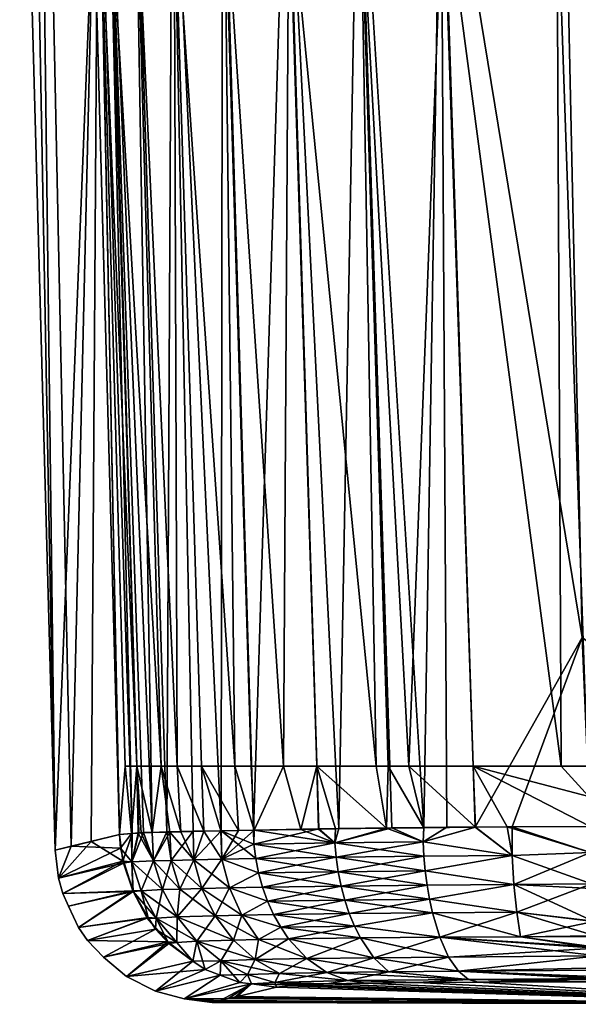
# Model space of a CAD drawing. Extents: x -0.185 to 0.185, y -0.147 to 0.03.
# Tile 18 of 256: x -0.05 to -0.045, y -0.147 to -0.138. Entities that reach past the tile are written whole.
import ezdxf

# ---------------------------------------------------------------- set-up
doc = ezdxf.new("R2010")
doc.units = 0
doc.layers.add('mesh', color=7, linetype='CONTINUOUS')

msp = doc.modelspace()

# ---------------------------------------------------------------- meshes
at = {"layer": 'mesh'}
mesh = msp.add_polyface(dxfattribs=at)
corners = [(-0.0391912, -0.1356703, 0.0224524), (-0.0399078, -0.1356568, 0.022518), (-0.0397018, -0.1275797, 0.0225737), (-0.0462569, -0.1356737, 0.0223505), (-0.0463756, -0.1259675, 0.0223456), (-0.0458774, -0.1256641, 0.0224885), (-0.045096, -0.135653, 0.0225178), (-0.0453134, -0.1256657, 0.0225736), (-0.0415496, -0.1256719, 0.0227298), (-0.0396909, -0.1256727, 0.0225736), (-0.0424997, -0.1256703, 0.0226903), (-0.0425022, -0.1456434, 0.0225722), (-0.039696, -0.126839, -0.022074), (-0.0397061, -0.1281963, -0.0220732), (-0.0394792, -0.1281963, -0.0220432), (-0.0390856, -0.1281963, -0.0219406), (-0.0390613, -0.1257004, -0.0219722), (-0.0453083, -0.1268402, -0.022074), (-0.0452982, -0.1281963, -0.0220732), (-0.0446691, -0.125487, -0.0221455), (-0.0463824, -0.1259568, -0.0218649), (-0.045317, -0.125487, -0.0220733), (-0.0457824, -0.1256156, -0.0220051), (-0.0382523, -0.1366526, -0.0216734), (-0.0380535, -0.1281963, -0.0216717), (-0.0382684, -0.1281963, -0.0217277), (-0.0390548, -0.1366382, -0.0219146), (-0.0389289, -0.1281963, -0.0218998), (-0.0383722, -0.1356841, 0.0222319), (-0.0391003, -0.1256725, 0.0224836), (-0.0382557, -0.1261904, 0.0222555), (-0.0469184, -0.1262979, 0.0221898), (-0.0470405, -0.1356864, 0.0220631), (-0.0471473, -0.1264614, 0.0220606), (-0.0470106, -0.1261477, 0.0221621), (-0.0383807, -0.1261131, -0.0217714), (-0.0382542, -0.1261956, -0.0217302), (-0.0389171, -0.1257636, -0.021946), (-0.0425022, -0.1281963, -0.0222476), (-0.0425045, -0.125487, -0.0221141), (-0.0463637, -0.1281963, -0.0218452), (-0.0465185, -0.1260342, -0.0218331), (-0.0466661, -0.1281963, -0.0217805), (-0.0471653, -0.126481, -0.021524), (-0.0471455, -0.1281963, -0.021575), (-0.0398482, -0.1366231, -0.0220403), (-0.0470183, -0.1366571, -0.0215585), (-0.0462343, -0.1366434, -0.0218452), (-0.0451561, -0.1366231, -0.0220403), (-0.0472741, -0.1262824, -0.0215439)]
mesh.append_faces([[corners[k] for k in face] for face in [(0, 1, 2, 2), (3, 4, 5, 5), (6, 5, 7, 7), (6, 3, 5, 5), (8, 9, 2, 2), (1, 8, 2, 2), (10, 6, 7, 7), (8, 11, 10, 10), (1, 11, 8, 8), (12, 13, 14, 14), (15, 12, 14, 14), (15, 16, 12, 12), (17, 18, 19, 19), (17, 20, 18, 18), (21, 22, 17, 17), (23, 24, 25, 25), (26, 15, 14, 14), (26, 27, 15, 15), (25, 27, 26, 26), (28, 0, 29, 29), (29, 30, 28, 28), (0, 2, 29, 29), (3, 31, 4, 4), (32, 31, 3, 3), (32, 33, 31, 31), (34, 31, 33, 33), (35, 25, 36, 36), (35, 27, 25, 25), (15, 27, 35, 35), (15, 37, 16, 16), (35, 37, 15, 15), (38, 13, 12, 12), (39, 38, 12, 12), (19, 18, 38, 38), (20, 40, 18, 18), (41, 40, 20, 20), (41, 42, 40, 40), (43, 42, 41, 41), (43, 44, 42, 42), (45, 14, 13, 13), (45, 26, 14, 14), (46, 42, 44, 44), (47, 40, 42, 42), (47, 18, 40, 40), (47, 48, 18, 18), (45, 13, 38, 38), (38, 18, 48, 48), (49, 43, 41, 41)]])
mesh = msp.add_polyface(dxfattribs=at)
corners = [(-0.0376503, -0.1356953, 0.021901), (-0.0379677, -0.1456608, 0.0217943), (-0.0381813, -0.1456578, 0.0219077), (-0.0377614, -0.1456636, 0.0216847), (-0.0383722, -0.1356841, 0.0222319), (-0.0385397, -0.1456529, 0.0220981), (-0.0449175, -0.1438518, 0.022472), (-0.0448418, -0.1456434, 0.0224492), (-0.0455802, -0.1456471, 0.0223086), (-0.0470405, -0.1356864, 0.0220631), (-0.0467203, -0.1456566, 0.0219543), (-0.0472254, -0.1456629, 0.0217252), (-0.0464198, -0.1456529, 0.0220907), (-0.0462569, -0.1356737, 0.0223505), (-0.0461993, -0.1456501, 0.0221907), (-0.0459329, -0.1456488, 0.0222414), (-0.045096, -0.135653, 0.0225178), (-0.0425022, -0.1456434, 0.0225722), (-0.0424997, -0.1256703, 0.0226903), (-0.0399078, -0.1356568, 0.022518), (-0.0401625, -0.1456434, 0.0224492), (-0.0401499, -0.1453568, -0.0219532), (-0.0395016, -0.1450702, -0.0218332), (-0.0401375, -0.1450702, -0.0219569), (-0.0425022, -0.1450702, -0.0220824), (-0.0448668, -0.1450701, -0.0219569), (-0.0448544, -0.1453568, -0.0219532), (-0.045117, -0.1450702, -0.0219283), (-0.037551, -0.1366642, -0.0213256), (-0.0377318, -0.1281963, -0.0215224), (-0.0382523, -0.1366526, -0.0216734), (-0.0382684, -0.1281963, -0.0217277), (-0.0390548, -0.1366382, -0.0219146), (-0.0393395, -0.1450702, -0.0218017), (-0.0385216, -0.1450702, -0.021595), (-0.0381316, -0.1450702, -0.0214374), (-0.0379394, -0.1450702, -0.0213148), (-0.0462343, -0.1366434, -0.0218452), (-0.0466661, -0.1281963, -0.0217805), (-0.0470183, -0.1366571, -0.0215585), (-0.0465605, -0.1450702, -0.0215762), (-0.039455, -0.1456476, 0.0222962), (-0.0391912, -0.1356703, 0.0224524), (-0.0459497, -0.1450702, -0.0217252), (-0.0398482, -0.1366231, -0.0220403), (-0.038664, -0.1450702, -0.0216526), (-0.0467564, -0.1450702, -0.0214891), (-0.0468717, -0.1450702, -0.0214379), (-0.0451561, -0.1366231, -0.0220403), (-0.0425022, -0.1281963, -0.0222476)]
mesh.append_faces([[corners[k] for k in face] for face in [(0, 1, 2, 2), (0, 3, 1, 1), (4, 2, 5, 5), (4, 0, 2, 2), (6, 7, 8, 8), (9, 10, 11, 11), (9, 12, 10, 10), (13, 12, 9, 9), (13, 14, 12, 12), (15, 14, 13, 13), (6, 13, 16, 16), (6, 15, 13, 13), (8, 15, 6, 6), (17, 7, 6, 6), (16, 17, 6, 6), (18, 17, 16, 16), (19, 20, 17, 17), (21, 22, 23, 23), (24, 25, 26, 26), (21, 23, 24, 24), (25, 27, 26, 26), (28, 29, 30, 30), (30, 31, 32, 32), (22, 33, 32, 32), (30, 34, 35, 35), (36, 30, 35, 35), (36, 28, 30, 30), (37, 38, 39, 39), (39, 40, 37, 37), (41, 4, 5, 5), (41, 42, 4, 4), (41, 19, 42, 42), (41, 20, 19, 19), (26, 27, 43, 43), (44, 22, 32, 32), (23, 22, 44, 44), (30, 45, 34, 34), (32, 45, 30, 30), (33, 45, 32, 32), (46, 39, 47, 47), (37, 40, 43, 43), (39, 46, 40, 40), (27, 37, 43, 43), (27, 48, 37, 37), (25, 48, 27, 27), (24, 23, 44, 44), (49, 24, 44, 44), (49, 25, 24, 24), (48, 25, 49, 49)]])
mesh = msp.add_polyface(dxfattribs=at)
corners = [(-0.0472254, -0.1456629, 0.0217252), (-0.0474127, -0.145666, 0.021579), (-0.0477204, -0.1356964, 0.0216691), (-0.048338, -0.1456826, 0.0206771), (-0.0486034, -0.1456879, 0.0203371), (-0.0488046, -0.135709, 0.0205363), (-0.0491842, -0.1457095, 0.0185762), (-0.0495067, -0.1357043, 0.0179052), (-0.0494164, -0.1357106, 0.0190778), (-0.0495786, -0.1278011, 0.0187858), (-0.0491613, -0.1357112, 0.0198574), (-0.0489952, -0.1456985, 0.0194392), (-0.0493785, -0.1277863, 0.0194615), (-0.0483268, -0.1357042, 0.0211471), (-0.0485615, -0.1274594, 0.0210234), (-0.048273, -0.1272587, 0.0212936), (-0.0470405, -0.1356864, 0.0220631), (-0.0474057, -0.126646, 0.0219146), (-0.0495496, -0.1367708, -0.0174276), (-0.0495066, -0.1356193, -0.0180736), (-0.0495647, -0.1356161, -0.0174325), (-0.049496, -0.1363943, -0.0180736), (-0.0494879, -0.1366811, -0.0180736), (-0.0493028, -0.1457191, -0.0173286), (-0.049251, -0.1450702, -0.0180736), (-0.0502493, -0.1279614, 0.0049131), (-0.0499147, -0.1458659, 0.0002499), (-0.0502033, -0.1352357, 0.0002499), (-0.0493028, -0.1457191, 0.0178285), (-0.0495734, -0.145784, 0.0133827), (-0.0472942, -0.1281963, -0.0215112), (-0.0476984, -0.136668, -0.0211652), (-0.0470183, -0.1366571, -0.0215585), (-0.048129, -0.1281963, -0.0209506), (-0.0483066, -0.1366764, -0.0206426), (-0.0487845, -0.1366815, -0.0200321), (-0.0490186, -0.1281963, -0.0198648), (-0.0491414, -0.1366837, -0.0193537), (-0.049244, -0.1281963, -0.0193745), (-0.0493968, -0.136683, -0.0185743), (-0.0496082, -0.1281963, -0.0180736), (-0.0487582, -0.1450702, -0.019606), (-0.0482102, -0.1450702, -0.0204196), (-0.0477492, -0.1450702, -0.0208725), (-0.0480554, -0.1450702, -0.0205717), (-0.0468717, -0.1450702, -0.0214379), (-0.0501366, -0.1279338, -0.0086139), (-0.0497619, -0.1458292, -0.0085442), (-0.0480333, -0.1456765, 0.0210676), (-0.0488548, -0.1456947, 0.019761), (-0.0492416, -0.1277762, 0.019924), (-0.0491389, -0.1450702, -0.0184869), (-0.0489068, -0.1450702, -0.0192828), (-0.0485252, -0.1450702, -0.0199519), (-0.0474322, -0.1450702, -0.0210767)]
mesh.append_faces([[corners[k] for k in face] for face in [(0, 1, 2, 2), (3, 4, 5, 5), (6, 7, 8, 8), (9, 8, 7, 7), (8, 10, 11, 11), (8, 12, 10, 10), (5, 13, 3, 3), (5, 14, 13, 13), (13, 15, 2, 2), (2, 16, 0, 0), (2, 17, 16, 16), (18, 19, 20, 20), (18, 21, 19, 19), (18, 22, 21, 21), (23, 22, 18, 18), (23, 24, 22, 22), (25, 26, 27, 27), (7, 26, 25, 25), (28, 29, 7, 7), (30, 31, 32, 32), (31, 33, 34, 34), (35, 36, 37, 37), (37, 38, 39, 39), (21, 39, 19, 19), (21, 22, 39, 39), (39, 40, 19, 19), (37, 41, 35, 35), (35, 42, 34, 34), (34, 43, 31, 31), (34, 44, 43, 43), (42, 44, 34, 34), (45, 32, 31, 31), (46, 26, 47, 47), (46, 27, 26, 26), (18, 46, 47, 47), (20, 46, 18, 18), (2, 48, 13, 13), (2, 1, 48, 48), (5, 49, 10, 10), (10, 50, 5, 5), (22, 24, 51, 51), (51, 39, 22, 22), (52, 39, 51, 51), (52, 37, 39, 39), (35, 41, 53, 53), (37, 52, 41, 41), (53, 42, 35, 35), (31, 43, 54, 54), (45, 31, 54, 54)]])
mesh = msp.add_polyface(dxfattribs=at)
corners = [(-0.0494164, -0.1357106, 0.0190778), (-0.0490772, -0.1457008, 0.0192513), (-0.0491197, -0.1457042, 0.018983), (-0.0489952, -0.1456985, 0.0194392), (-0.0491842, -0.1457095, 0.0185762), (-0.0493028, -0.1457191, 0.0178285), (-0.0495067, -0.1357043, 0.0179052), (-0.0491887, -0.1457104, -0.0180773), (-0.049251, -0.1450702, -0.0180736), (-0.0493028, -0.1457191, -0.0173286), (-0.0487582, -0.1450702, -0.019606), (-0.0487229, -0.1456923, -0.0196266), (-0.048505, -0.1456877, -0.0199456), (-0.0485992, -0.1459583, 0.0202787), (-0.0486034, -0.1456879, 0.0203371), (-0.048338, -0.1456826, 0.0206771), (-0.0489806, -0.145969, 0.0194405), (-0.0491862, -0.1459787, 0.0185813), (-0.0472254, -0.1456629, 0.0217252), (-0.0467203, -0.1456566, 0.0219543), (-0.0472636, -0.1457989, 0.0216904), (-0.0474127, -0.145666, 0.021579), (-0.0480293, -0.145811, 0.0210713), (-0.0495734, -0.145784, 0.0133827), (-0.0499147, -0.1458659, 0.0002499), (-0.0491266, -0.1457056, -0.0184842), (-0.0489806, -0.145969, -0.0189406), (-0.0490978, -0.1457034, -0.0186731), (-0.0491862, -0.1459787, -0.0180814), (-0.0492924, -0.1458484, -0.0173301), (-0.0472636, -0.1457989, -0.0211906), (-0.0474168, -0.1456683, -0.0210809), (-0.0475847, -0.1456706, -0.02098), (-0.0472569, -0.1456661, -0.021177), (-0.0495496, -0.1367708, -0.0174276), (-0.0497619, -0.1458292, -0.0085442), (-0.0483268, -0.1357042, 0.0211471), (-0.0480333, -0.1456765, 0.0210676), (-0.0491613, -0.1357112, 0.0198574), (-0.0488548, -0.1456947, 0.019761), (-0.0488046, -0.135709, 0.0205363), (-0.0491389, -0.1450702, -0.0184869), (-0.0474322, -0.1450702, -0.0210767), (-0.0477492, -0.1450702, -0.0208725), (-0.0480273, -0.1456782, -0.0205663), (-0.0480554, -0.1450702, -0.0205717), (-0.0482102, -0.1450702, -0.0204196), (-0.0481763, -0.1456807, -0.020427), (-0.0485252, -0.1450702, -0.0199519), (-0.0483429, -0.1456842, -0.0201831), (-0.0489068, -0.1450702, -0.0192828), (-0.0488255, -0.1456953, -0.0193659), (-0.0489932, -0.1457003, -0.0189394), (-0.0467715, -0.1456593, -0.0214686), (-0.0468717, -0.1450702, -0.0214379), (-0.0480293, -0.145811, -0.0205714)]
mesh.append_faces([[corners[k] for k in face] for face in [(0, 1, 2, 2), (0, 3, 1, 1), (4, 0, 2, 2), (5, 6, 4, 4), (7, 8, 9, 9), (10, 11, 12, 12), (13, 14, 15, 15), (16, 1, 3, 3), (2, 17, 4, 4), (18, 19, 20, 20), (21, 20, 22, 22), (21, 18, 20, 20), (6, 23, 24, 24), (25, 26, 27, 27), (7, 28, 25, 25), (9, 29, 7, 7), (30, 31, 32, 32), (33, 31, 30, 30), (34, 35, 9, 9), (36, 37, 15, 15), (38, 39, 3, 3), (40, 14, 39, 39), (7, 41, 8, 8), (32, 31, 42, 42), (43, 32, 42, 42), (43, 44, 32, 32), (45, 44, 43, 43), (46, 44, 45, 45), (46, 47, 44, 44), (48, 47, 46, 46), (48, 49, 47, 47), (48, 12, 49, 49), (10, 12, 48, 48), (50, 11, 10, 10), (50, 51, 11, 11), (50, 52, 51, 51), (41, 52, 50, 50), (41, 27, 52, 52), (41, 25, 27, 27), (7, 25, 41, 41), (33, 42, 31, 31), (53, 42, 33, 33), (53, 54, 42, 42), (37, 22, 15, 15), (16, 3, 39, 39), (22, 37, 21, 21), (52, 26, 51, 51), (30, 32, 44, 44), (44, 55, 30, 30)]])
mesh = msp.add_polyface(dxfattribs=at)
corners = [(-0.0379394, -0.1450702, -0.0213148), (-0.0377603, -0.1456659, -0.0211867), (-0.0378205, -0.1450702, -0.0212389), (-0.0379675, -0.1456632, -0.0212952), (-0.0381316, -0.1450702, -0.0214374), (-0.0381814, -0.1456603, -0.0214072), (-0.0385216, -0.1450702, -0.021595), (-0.0385627, -0.1456553, -0.0216069), (-0.0425022, -0.1456434, -0.0219493), (-0.0401625, -0.1456434, -0.0219493), (-0.0401499, -0.1453568, -0.0219532), (-0.0448544, -0.1453568, -0.0219532), (-0.0448418, -0.1456434, -0.0219493), (-0.0425022, -0.1450702, -0.0220824), (-0.0459287, -0.1456504, -0.0217384), (-0.0465605, -0.1450702, -0.0215762), (-0.0464195, -0.1456556, -0.0215813), (-0.0455807, -0.1459171, 0.0223132), (-0.0459329, -0.1456488, 0.0222414), (-0.0455802, -0.1456471, 0.0223086), (-0.0464254, -0.1457885, 0.0221029), (-0.0461993, -0.1456501, 0.0221907), (-0.0464198, -0.1456529, 0.0220907), (-0.0467203, -0.1456566, 0.0219543), (-0.0472636, -0.1457989, 0.0216904), (-0.0379677, -0.1456608, 0.0217943), (-0.038181, -0.1459294, 0.0219089), (-0.0381813, -0.1456578, 0.0219077), (-0.0377614, -0.1456636, 0.0216847), (-0.037768, -0.1459346, 0.0216812), (-0.0464254, -0.1457885, -0.0216031), (-0.0401633, -0.1457749, -0.0219412), (-0.0425022, -0.1458882, -0.0220477), (-0.038604, -0.1459246, -0.021589), (-0.0386891, -0.1456544, -0.0216339), (-0.037768, -0.1459346, -0.0211813), (-0.0394546, -0.1456487, -0.0217978), (-0.0395016, -0.1450702, -0.0218332), (-0.038664, -0.1450702, -0.0216526), (-0.0393395, -0.1450702, -0.0218017), (-0.0467715, -0.1456593, -0.0214686), (-0.0467564, -0.1450702, -0.0214891), (-0.0468717, -0.1450702, -0.0214379), (-0.0459497, -0.1450702, -0.0217252), (-0.0456284, -0.1456472, -0.0218346), (-0.0448418, -0.1456434, 0.0224492), (-0.0448392, -0.1458882, 0.0224245), (-0.0425022, -0.1456434, 0.0225722), (-0.0401625, -0.1456434, 0.0224492), (-0.040167, -0.1459121, 0.0224066), (-0.039455, -0.1456476, 0.0222962), (-0.0448392, -0.1458882, -0.0219249), (-0.0455807, -0.1459171, -0.0218133), (-0.0472636, -0.1457989, -0.0211906), (-0.0472569, -0.1456661, -0.021177)]
mesh.append_faces([[corners[k] for k in face] for face in [(0, 1, 2, 2), (0, 3, 1, 1), (4, 3, 0, 0), (4, 5, 3, 3), (6, 5, 4, 4), (6, 7, 5, 5), (8, 9, 10, 10), (8, 11, 12, 12), (8, 13, 11, 11), (10, 13, 8, 8), (14, 15, 16, 16), (17, 18, 19, 19), (20, 21, 18, 18), (20, 22, 21, 21), (23, 22, 20, 20), (24, 23, 20, 20), (25, 26, 27, 27), (28, 29, 25, 25), (30, 14, 16, 16), (31, 9, 8, 8), (8, 32, 31, 31), (33, 7, 34, 34), (35, 1, 3, 3), (10, 36, 37, 37), (9, 36, 10, 10), (38, 7, 6, 6), (38, 34, 7, 7), (38, 36, 34, 34), (39, 36, 38, 38), (39, 37, 36, 36), (40, 41, 42, 42), (40, 16, 41, 41), (11, 43, 12, 12), (16, 15, 41, 41), (14, 43, 15, 15), (44, 43, 14, 14), (44, 12, 43, 43), (19, 45, 46, 46), (47, 46, 45, 45), (48, 49, 47, 47), (50, 49, 48, 48), (44, 51, 12, 12), (30, 16, 40, 40), (52, 44, 14, 14), (40, 53, 30, 30), (54, 53, 40, 40), (12, 51, 8, 8), (36, 9, 31, 31)]])
mesh = msp.add_polyface(dxfattribs=at)
corners = [(-0.0464173, -0.1459247, 0.0220826), (-0.0472508, -0.1459347, 0.0216719), (-0.0472636, -0.1457989, 0.0216904), (-0.0464254, -0.1457885, 0.0221029), (-0.0459329, -0.1456488, 0.0222414), (-0.0455807, -0.1459171, 0.0223132), (-0.0464044, -0.1460619, 0.0220495), (-0.0472308, -0.1460715, 0.0216419), (-0.0463865, -0.1461984, 0.0220032), (-0.0455646, -0.1461919, 0.0222305), (-0.0472032, -0.1462075, 0.0216001), (-0.0463637, -0.146332, 0.0219434), (-0.0455377, -0.1464551, 0.0220916), (-0.0448082, -0.1465434, 0.0221306), (-0.0471681, -0.1463405, 0.0215461), (-0.0425022, -0.1458882, 0.0225476), (-0.0401694, -0.1460576, 0.0223835), (-0.0425022, -0.1462322, 0.0224402), (-0.0455807, -0.1459171, -0.0218133), (-0.0459287, -0.1456504, -0.0217384), (-0.0464254, -0.1457885, -0.0216031), (-0.0472308, -0.1460715, -0.021142), (-0.0464173, -0.1459247, -0.0215827), (-0.0472508, -0.1459347, -0.021172), (-0.0464044, -0.1460619, -0.0215496), (-0.0455646, -0.1461919, -0.0217306), (-0.0472636, -0.1457989, -0.0211906), (-0.0471681, -0.1463405, -0.0210462), (-0.0463865, -0.1461984, -0.0215033), (-0.0472032, -0.1462075, -0.0211002), (-0.0463637, -0.146332, -0.0214435), (-0.0425022, -0.1462322, -0.0219403), (-0.0401713, -0.1461183, -0.0218636), (-0.0425022, -0.1458882, -0.0220477), (-0.0448392, -0.1458882, 0.0224245), (-0.0455802, -0.1456471, 0.0223086), (-0.044828, -0.1462322, 0.022318), (-0.0425022, -0.1456434, 0.0225722), (-0.040167, -0.1459121, 0.0224066), (-0.0456284, -0.1456472, -0.0218346), (-0.0448392, -0.1458882, -0.0219249), (-0.0448294, -0.146188, -0.0218318), (-0.0455377, -0.1464551, -0.0215917), (-0.0425022, -0.1456434, -0.0219493), (-0.0401882, -0.1464427, -0.0217028), (-0.040177, -0.1462278, -0.0218094)]
mesh.append_faces([[corners[k] for k in face] for face in [(0, 1, 2, 2), (3, 4, 5, 5), (6, 1, 0, 0), (6, 7, 1, 1), (8, 7, 6, 6), (6, 9, 8, 8), (6, 5, 9, 9), (0, 5, 6, 6), (0, 3, 5, 5), (2, 3, 0, 0), (8, 10, 7, 7), (8, 11, 10, 10), (9, 11, 8, 8), (9, 12, 11, 11), (13, 12, 9, 9), (11, 14, 10, 10), (15, 16, 17, 17), (18, 19, 20, 20), (21, 22, 23, 23), (21, 24, 22, 22), (18, 24, 25, 25), (18, 22, 24, 24), (20, 22, 18, 18), (20, 23, 22, 22), (26, 23, 20, 20), (27, 28, 29, 29), (27, 30, 28, 28), (25, 28, 30, 30), (24, 28, 25, 25), (24, 29, 28, 28), (21, 29, 24, 24), (31, 32, 33, 33), (5, 34, 9, 9), (5, 35, 34, 34), (34, 36, 9, 9), (17, 13, 36, 36), (36, 34, 15, 15), (37, 15, 34, 34), (37, 38, 15, 15), (15, 17, 36, 36), (39, 18, 40, 40), (18, 41, 40, 40), (25, 41, 18, 18), (42, 41, 25, 25), (43, 40, 33, 33), (33, 41, 31, 31), (33, 40, 41, 41), (44, 45, 31, 31)]])
mesh = msp.add_polyface(dxfattribs=at)
corners = [(-0.0483337, -0.1459525, 0.0206789), (-0.0480117, -0.1459465, 0.0210564), (-0.0479845, -0.146083, 0.021032), (-0.048338, -0.1456826, 0.0206771), (-0.0480293, -0.145811, 0.0210713), (-0.0485992, -0.1459583, 0.0202787), (-0.0485215, -0.1462301, 0.0202374), (-0.0491862, -0.1459787, 0.0185813), (-0.0490772, -0.1457008, 0.0192513), (-0.0489806, -0.145969, 0.0194405), (-0.0491197, -0.1457042, 0.018983), (-0.0490982, -0.1462515, 0.0185723), (-0.0488133, -0.1459638, 0.0198634), (-0.0488957, -0.1462411, 0.019416), (-0.0486034, -0.1456879, 0.0203371), (-0.0472308, -0.1460715, 0.0216419), (-0.0472508, -0.1459347, 0.0216719), (-0.0472636, -0.1457989, 0.0216904), (-0.0493028, -0.1457191, -0.0173286), (-0.0497619, -0.1458292, -0.0085442), (-0.0492924, -0.1458484, -0.0173301), (-0.0481763, -0.1456807, -0.020427), (-0.0483429, -0.1456842, -0.0201831), (-0.0483337, -0.1459525, -0.020179), (-0.0480117, -0.1459465, -0.0205565), (-0.0480293, -0.145811, -0.0205714), (-0.0479845, -0.146083, -0.0205321), (-0.0482617, -0.1462244, -0.0201291), (-0.048505, -0.1456877, -0.0199456), (-0.0487229, -0.1456923, -0.0196266), (-0.0485992, -0.1459583, -0.0197788), (-0.0489932, -0.1457003, -0.0189394), (-0.0490978, -0.1457034, -0.0186731), (-0.0489806, -0.145969, -0.0189406), (-0.0491266, -0.1457056, -0.0184842), (-0.0491862, -0.1459787, -0.0180814), (-0.0491887, -0.1457104, -0.0180773), (-0.0488957, -0.1462411, -0.0189161), (-0.0487314, -0.1462357, -0.0193308), (-0.0488133, -0.1459638, -0.0193635), (-0.0472508, -0.1459347, -0.021172), (-0.0472308, -0.1460715, -0.021142), (-0.0472636, -0.1457989, -0.0211906), (-0.0498814, -0.1461316, 0.0002499), (-0.0499147, -0.1458659, 0.0002499), (-0.0495734, -0.145784, 0.0133827), (-0.0493028, -0.1457191, 0.0178285), (-0.0492717, -0.1459727, 0.0178306), (-0.0488548, -0.1456947, 0.019761), (-0.0491842, -0.1457095, 0.0185762), (-0.0491773, -0.1462524, 0.0178287), (-0.0492586, -0.1459862, -0.01733), (-0.0488255, -0.1456953, -0.0193659), (-0.0480273, -0.1456782, -0.0205663)]
mesh.append_faces([[corners[k] for k in face] for face in [(0, 1, 2, 2), (3, 1, 0, 0), (3, 4, 1, 1), (0, 5, 3, 3), (0, 6, 5, 5), (7, 8, 9, 9), (10, 8, 7, 7), (9, 11, 7, 7), (12, 13, 9, 9), (12, 14, 5, 5), (1, 15, 2, 2), (1, 16, 15, 15), (4, 16, 1, 1), (4, 17, 16, 16), (18, 19, 20, 20), (21, 22, 23, 23), (23, 24, 25, 25), (23, 26, 24, 24), (27, 26, 23, 23), (28, 29, 30, 30), (31, 32, 33, 33), (23, 28, 30, 30), (22, 28, 23, 23), (34, 35, 33, 33), (36, 20, 35, 35), (37, 33, 35, 35), (38, 39, 33, 33), (40, 26, 41, 41), (40, 24, 26, 26), (42, 24, 40, 40), (42, 25, 24, 24), (43, 44, 45, 45), (45, 46, 47, 47), (47, 43, 45, 45), (9, 48, 12, 12), (49, 47, 46, 46), (49, 7, 47, 47), (7, 50, 47, 47), (48, 14, 12, 12), (19, 44, 43, 43), (20, 43, 51, 51), (20, 19, 43, 43), (52, 33, 39, 39), (20, 51, 35, 35), (30, 52, 39, 39), (29, 52, 30, 30), (53, 23, 25, 25), (53, 21, 23, 23)]])
mesh = msp.add_polyface(dxfattribs=at)
corners = [(-0.0488957, -0.1462411, 0.019416), (-0.0489543, -0.1465118, 0.0185545), (-0.0490982, -0.1462515, 0.0185723), (-0.0487575, -0.1465008, 0.019373), (-0.0487314, -0.1462357, 0.0198306), (-0.0489806, -0.145969, 0.0194405), (-0.0488133, -0.1459638, 0.0198634), (-0.0487584, -0.1467422, 0.0185281), (-0.0489628, -0.1466172, 0.0178199), (-0.0487575, -0.1465008, -0.0188731), (-0.0490982, -0.1462515, -0.0180724), (-0.0489543, -0.1465118, -0.0180546), (-0.0488957, -0.1462411, -0.0189161), (-0.0487314, -0.1462357, -0.0193308), (-0.0491862, -0.1459787, -0.0180814), (-0.0489806, -0.145969, -0.0189406), (-0.0485697, -0.1467308, -0.0188127), (-0.0487584, -0.1467422, -0.0180282), (-0.0488347, -0.1467515, 0.0178132), (-0.0492384, -0.1470663, 0.0002499), (-0.0494534, -0.1468815, 0.0002499), (-0.0486075, -0.1469184, 0.0178001), (-0.0484914, -0.1469987, 0.0177934), (-0.0489613, -0.1472042, 0.0002499), (-0.0492717, -0.1459727, 0.0178306), (-0.0498418, -0.1462777, 0.0002499), (-0.0498814, -0.1461316, 0.0002499), (-0.0491773, -0.1462524, 0.0178287), (-0.0497864, -0.1463971, 0.0002499), (-0.0496925, -0.1465996, 0.0002499), (-0.049033, -0.1465067, 0.0178229), (-0.0496073, -0.1467234, 0.0002499), (-0.0491862, -0.1459787, 0.0185813), (-0.0488444, -0.1467378, -0.0173137), (-0.0486075, -0.1469184, -0.0173002), (-0.0490416, -0.1465121, -0.0173237), (-0.0491733, -0.1462584, -0.0173286), (-0.0492586, -0.1459862, -0.01733)]
mesh.append_faces([[corners[k] for k in face] for face in [(0, 1, 2, 2), (0, 3, 1, 1), (4, 3, 0, 0), (5, 0, 2, 2), (6, 4, 0, 0), (1, 7, 8, 8), (3, 7, 1, 1), (9, 10, 11, 11), (9, 12, 10, 10), (13, 12, 9, 9), (12, 14, 10, 10), (13, 15, 12, 12), (16, 11, 17, 17), (16, 9, 11, 11), (18, 19, 20, 20), (21, 19, 18, 18), (22, 23, 19, 19), (24, 25, 26, 26), (27, 25, 24, 24), (27, 28, 25, 25), (27, 29, 28, 28), (30, 29, 27, 27), (30, 31, 29, 29), (8, 31, 30, 30), (8, 20, 31, 31), (18, 20, 8, 8), (2, 30, 27, 27), (2, 1, 30, 30), (32, 2, 27, 27), (7, 18, 8, 8), (1, 8, 30, 30), (19, 33, 20, 20), (19, 34, 33, 33), (23, 34, 19, 19), (33, 31, 20, 20), (35, 31, 33, 33), (35, 29, 31, 31), (36, 29, 35, 35), (36, 28, 29, 29), (36, 25, 28, 28), (37, 25, 36, 36), (37, 26, 25, 25), (14, 37, 36, 36), (11, 35, 33, 33), (11, 36, 35, 35), (10, 36, 11, 11), (10, 14, 36, 36), (17, 11, 33, 33)]])
mesh = msp.add_polyface(dxfattribs=at)
corners = [(-0.0483425, -0.1469164, 0.019238), (-0.048349, -0.1470521, 0.0177844), (-0.0484914, -0.1469987, 0.0177934), (-0.0482617, -0.1462244, 0.020629), (-0.0485215, -0.1462301, 0.0202374), (-0.0483337, -0.1459525, 0.0206789), (-0.0483954, -0.1464896, 0.0201676), (-0.0487575, -0.1465008, 0.019373), (-0.0482242, -0.1467196, 0.0200708), (-0.0487314, -0.1462357, 0.0198306), (-0.0485992, -0.1459583, 0.0202787), (-0.0488133, -0.1459638, 0.0198634), (-0.0485697, -0.1467308, 0.0193126), (-0.0487584, -0.1467422, 0.0185281), (-0.0485697, -0.1467308, -0.0188127), (-0.0482242, -0.1467196, -0.0195709), (-0.0483954, -0.1464896, -0.0196677), (-0.0487584, -0.1467422, -0.0180282), (-0.0486075, -0.1469184, -0.0173002), (-0.0480173, -0.1469052, -0.0194524), (-0.0481448, -0.146484, -0.0200453), (-0.0485215, -0.1462301, -0.0197376), (-0.0482617, -0.1462244, -0.0201291), (-0.0485992, -0.1459583, -0.0197788), (-0.0483337, -0.1459525, -0.020179), (-0.0487575, -0.1465008, -0.0188731), (-0.0487314, -0.1462357, -0.0193308), (-0.0488133, -0.1459638, -0.0193635), (-0.0484063, -0.1473074, 0.0019655), (-0.0484247, -0.1473119, 0.0002499), (-0.0486903, -0.1472787, 0.0002499), (-0.0483851, -0.1473023, 0.0039333), (-0.0483661, -0.1472977, 0.005695), (-0.0483484, -0.1472935, 0.0062342), (-0.0481627, -0.147122, 0.0177725), (-0.0480535, -0.1471356, 0.0177651), (-0.0492384, -0.1470663, 0.0002499), (-0.0486075, -0.1469184, 0.0178001), (-0.0489613, -0.1472042, 0.0002499), (-0.0488347, -0.1467515, 0.0178132), (-0.0483865, -0.1473027, -0.0041279), (-0.0483413, -0.1472918, -0.005861), (-0.0482723, -0.1472752, -0.0085046), (-0.0483939, -0.1473045, -0.0032871), (-0.0484101, -0.1473084, -0.0014292), (-0.0480535, -0.1471356, -0.0172652), (-0.048349, -0.1470521, -0.0172845), (-0.0481627, -0.147122, -0.0172726), (-0.0484914, -0.1469987, -0.0172935), (-0.0488444, -0.1467378, -0.0173137), (-0.0483425, -0.1469164, -0.0187381)]
mesh.append_faces([[corners[k] for k in face] for face in [(0, 1, 2, 2), (3, 4, 5, 5), (3, 6, 4, 4), (7, 6, 8, 8), (7, 4, 6, 6), (9, 4, 7, 7), (9, 10, 4, 4), (11, 10, 9, 9), (7, 12, 13, 13), (8, 12, 7, 7), (8, 0, 12, 12), (14, 15, 16, 16), (17, 18, 14, 14), (19, 15, 14, 14), (20, 21, 16, 16), (22, 23, 21, 21), (24, 23, 22, 22), (16, 25, 14, 14), (16, 26, 25, 25), (21, 26, 16, 16), (21, 27, 26, 26), (23, 27, 21, 21), (28, 29, 30, 30), (30, 31, 28, 28), (30, 32, 31, 31), (33, 32, 30, 30), (34, 30, 1, 1), (35, 33, 30, 30), (2, 36, 37, 37), (1, 38, 2, 2), (30, 38, 1, 1), (37, 39, 13, 13), (37, 12, 0, 0), (13, 12, 37, 37), (0, 2, 37, 37), (30, 40, 41, 41), (42, 30, 41, 41), (30, 43, 40, 40), (30, 44, 43, 43), (29, 44, 30, 30), (45, 30, 42, 42), (46, 30, 47, 47), (46, 38, 30, 30), (48, 38, 46, 46), (38, 48, 18, 18), (14, 18, 48, 48), (17, 49, 18, 18), (48, 46, 50, 50), (50, 14, 48, 48)]])
mesh = msp.add_polyface(dxfattribs=at)
corners = [(-0.0480173, -0.1469052, 0.0199523), (-0.0482242, -0.1467196, 0.0200708), (-0.0479862, -0.1467141, 0.0204296), (-0.0476997, -0.1467088, 0.0207659), (-0.0475274, -0.1468951, 0.020602), (-0.0477879, -0.1470371, 0.0198197), (-0.0480906, -0.1470478, 0.019154), (-0.048349, -0.1470521, 0.0177844), (-0.0483425, -0.1469164, 0.019238), (-0.0481627, -0.147122, 0.0177725), (-0.0483337, -0.1459525, 0.0206789), (-0.0479845, -0.146083, 0.021032), (-0.0482617, -0.1462244, 0.020629), (-0.0481448, -0.146484, 0.0205452), (-0.0478421, -0.1464783, 0.0209003), (-0.0477752, -0.1465982, 0.0208373), (-0.0478996, -0.146351, 0.020954), (-0.0479471, -0.1462185, 0.0209979), (-0.0483954, -0.1464896, 0.0201676), (-0.0478304, -0.1471226, 0.0190662), (-0.0477879, -0.1470371, -0.0193198), (-0.0480906, -0.1470478, -0.0186541), (-0.0478304, -0.1471226, -0.0185664), (-0.0483425, -0.1469164, -0.0187381), (-0.0480173, -0.1469052, -0.0194524), (-0.0475274, -0.1468951, -0.0201021), (-0.0479862, -0.1467141, -0.0199297), (-0.0481627, -0.147122, -0.0172726), (-0.048349, -0.1470521, -0.0172845), (-0.0482617, -0.1462244, -0.0201291), (-0.0479471, -0.1462185, -0.020498), (-0.0479845, -0.146083, -0.0205321), (-0.0478996, -0.146351, -0.0204541), (-0.0481448, -0.146484, -0.0200453), (-0.0478421, -0.1464783, -0.0204004), (-0.0477752, -0.1465982, -0.0203374), (-0.0485697, -0.1467308, -0.0188127), (-0.0482242, -0.1467196, -0.0195709), (-0.0483954, -0.1464896, -0.0196677), (-0.0485215, -0.1462301, -0.0197376), (-0.0481859, -0.1472545, 0.0112108), (-0.0480535, -0.1471356, 0.0177651), (-0.0478152, -0.1471653, 0.017749), (-0.048211, -0.1472605, 0.0104422), (-0.0486903, -0.1472787, 0.0002499), (-0.0483484, -0.1472935, 0.0062342), (-0.0480535, -0.1471356, -0.0172652), (-0.0481837, -0.1472539, -0.0101994), (-0.0478152, -0.1471653, -0.0172491), (-0.0482723, -0.1472752, -0.0085046)]
mesh.append_faces([[corners[k] for k in face] for face in [(0, 1, 2, 2), (3, 0, 2, 2), (4, 5, 0, 0), (6, 7, 8, 8), (6, 9, 7, 7), (10, 11, 12, 12), (13, 14, 15, 15), (13, 16, 14, 14), (12, 16, 13, 13), (12, 17, 16, 16), (11, 17, 12, 12), (13, 18, 12, 12), (2, 13, 15, 15), (1, 13, 2, 2), (1, 18, 13, 13), (0, 8, 1, 1), (0, 6, 8, 8), (5, 6, 0, 0), (5, 19, 6, 6), (20, 21, 22, 22), (20, 23, 21, 21), (24, 23, 20, 20), (24, 25, 26, 26), (23, 27, 21, 21), (23, 28, 27, 27), (29, 30, 31, 31), (29, 32, 30, 30), (33, 32, 29, 29), (33, 34, 32, 32), (33, 35, 34, 34), (26, 35, 33, 33), (24, 36, 23, 23), (26, 37, 24, 24), (26, 38, 37, 37), (33, 38, 26, 26), (29, 39, 33, 33), (40, 41, 42, 42), (43, 41, 40, 40), (41, 44, 9, 9), (43, 45, 41, 41), (19, 41, 6, 6), (42, 41, 19, 19), (41, 9, 6, 6), (46, 47, 48, 48), (46, 49, 47, 47), (27, 44, 46, 46), (21, 46, 22, 22), (21, 27, 46, 46)]])
mesh = msp.add_polyface(dxfattribs=at)
corners = [(-0.0471392, -0.147104, 0.0202294), (-0.0469676, -0.1471271, 0.0200636), (-0.0473364, -0.1471349, 0.0195694), (-0.0478304, -0.1471226, 0.0190662), (-0.0476319, -0.1471467, 0.0188564), (-0.0478152, -0.1471653, 0.017749), (-0.0475274, -0.1468951, 0.020602), (-0.0480173, -0.1469052, 0.0199523), (-0.0476997, -0.1467088, 0.0207659), (-0.0473365, -0.1470278, 0.0204192), (-0.0477879, -0.1470371, 0.0198197), (-0.0479862, -0.1467141, 0.0204296), (-0.0477752, -0.1465982, 0.0208373), (-0.0467506, -0.1470207, 0.0208922), (-0.0468923, -0.1468871, 0.0211155), (-0.0470201, -0.1466997, 0.0213159), (-0.0470761, -0.1465886, 0.0214033), (-0.0478421, -0.1464783, 0.0209003), (-0.0471256, -0.1464682, 0.0214803), (-0.0478996, -0.146351, 0.020954), (-0.0471681, -0.1463405, 0.0215461), (-0.0479471, -0.1462185, 0.0209979), (-0.0472032, -0.1462075, 0.0216001), (-0.0479845, -0.146083, 0.021032), (-0.0472308, -0.1460715, 0.0216419), (-0.0477066, -0.1471551, 0.0183644), (-0.0473364, -0.1471349, -0.0190695), (-0.0469676, -0.1471271, -0.0195637), (-0.0471392, -0.147104, -0.0197295), (-0.0480173, -0.1469052, -0.0194524), (-0.0473365, -0.1470278, -0.0199193), (-0.0475274, -0.1468951, -0.0201021), (-0.0477879, -0.1470371, -0.0193198), (-0.0478304, -0.1471226, -0.0185664), (-0.0479862, -0.1467141, -0.0199297), (-0.0476997, -0.1467088, -0.020266), (-0.0477752, -0.1465982, -0.0203374), (-0.0468923, -0.1468871, -0.0206156), (-0.0470201, -0.1466997, -0.020816), (-0.0470761, -0.1465886, -0.0209034), (-0.0471256, -0.1464682, -0.0209805), (-0.0478421, -0.1464783, -0.0204004), (-0.0471681, -0.1463405, -0.0210462), (-0.0478996, -0.146351, -0.0204541), (-0.0472032, -0.1462075, -0.0211002), (-0.0479471, -0.1462185, -0.020498), (-0.0472308, -0.1460715, -0.021142), (-0.0479845, -0.146083, -0.0205321), (-0.0475806, -0.1471446, 0.0189803), (-0.0480535, -0.1471356, -0.0172652), (-0.0478152, -0.1471653, -0.0172491), (-0.0476319, -0.1471467, -0.0183565), (-0.0475428, -0.1471431, -0.0185716)]
mesh.append_faces([[corners[k] for k in face] for face in [(0, 1, 2, 2), (3, 4, 5, 5), (6, 7, 8, 8), (9, 10, 6, 6), (11, 12, 8, 8), (9, 3, 10, 10), (3, 0, 2, 2), (9, 0, 3, 3), (6, 13, 9, 9), (8, 14, 6, 6), (8, 15, 14, 14), (12, 15, 8, 8), (12, 16, 15, 15), (17, 16, 12, 12), (17, 18, 16, 16), (19, 18, 17, 17), (19, 20, 18, 18), (21, 20, 19, 19), (21, 22, 20, 20), (23, 22, 21, 21), (23, 24, 22, 22), (25, 5, 4, 4), (26, 27, 28, 28), (29, 30, 31, 31), (32, 30, 29, 29), (32, 28, 30, 30), (33, 28, 32, 32), (33, 26, 28, 28), (34, 35, 36, 36), (31, 35, 34, 34), (37, 31, 30, 30), (38, 35, 31, 31), (39, 35, 38, 38), (39, 36, 35, 35), (40, 36, 39, 39), (40, 41, 36, 36), (42, 41, 40, 40), (42, 43, 41, 41), (44, 43, 42, 42), (44, 45, 43, 43), (46, 45, 44, 44), (46, 47, 45, 45), (3, 48, 4, 4), (3, 2, 48, 48), (25, 4, 48, 48), (49, 50, 51, 51), (33, 51, 52, 52), (52, 26, 33, 33), (33, 49, 51, 51)]])
mesh = msp.add_polyface(dxfattribs=at)
corners = [(-0.0447415, -0.1470039, 0.0214972), (-0.0447243, -0.147068, 0.0213339), (-0.0460904, -0.1470162, 0.0212176), (-0.0448082, -0.1465434, 0.0221306), (-0.0455007, -0.1466891, 0.0219002), (-0.0455377, -0.1464551, 0.0220916), (-0.0447944, -0.1466859, 0.0219999), (-0.046336, -0.1464604, 0.0218705), (-0.0463637, -0.146332, 0.0219434), (-0.0462671, -0.1466932, 0.021688), (-0.0425022, -0.1465406, 0.0222539), (-0.0484063, -0.1473074, 0.0019655), (-0.0483851, -0.1473023, 0.0039333), (-0.0425022, -0.1473291, 0.0002499), (-0.0483939, -0.1473045, -0.0032871), (-0.0484101, -0.1473084, -0.0014292), (-0.0473364, -0.1471349, 0.0195694), (-0.0469676, -0.1471271, 0.0200636), (-0.0464773, -0.1471215, 0.0204536), (-0.0469676, -0.1471271, -0.0195637), (-0.0464773, -0.1471215, -0.0199538), (-0.0473364, -0.1471349, -0.0190695), (-0.0478152, -0.1471653, -0.0172491), (-0.0481837, -0.1472539, -0.0101994), (-0.0447939, -0.1466801, -0.0214944), (-0.0455007, -0.1466891, -0.0214003), (-0.0447818, -0.1467957, -0.0213797), (-0.0455377, -0.1464551, -0.0215917), (-0.0448084, -0.1465406, -0.0216328), (-0.0447691, -0.146869, -0.0212598), (-0.0460904, -0.1470162, -0.0207177), (-0.0447495, -0.1469828, -0.0210735), (-0.0461834, -0.1468817, -0.0209656), (-0.0462671, -0.1466932, -0.0211881), (-0.046336, -0.1464604, -0.0213706), (-0.0463637, -0.146332, -0.0214435), (-0.0455646, -0.1461919, -0.0217306), (-0.0447129, -0.147083, 0.0212258), (-0.0446878, -0.1471161, 0.0209882), (-0.0459045, -0.1471182, 0.020721), (-0.0459943, -0.1470938, 0.0209605), (-0.044769, -0.1468691, 0.0217588), (-0.0447811, -0.146787, 0.0218735), (-0.0461834, -0.1468817, 0.0214655), (-0.0455646, -0.1461919, 0.0222305), (-0.044828, -0.1462322, 0.022318), (-0.0459045, -0.1471182, -0.0202211), (-0.0475428, -0.1471431, -0.0185716), (-0.0446878, -0.1471161, -0.0204883), (-0.0459943, -0.1470938, -0.0204606), (-0.0447135, -0.147091, -0.0207316), (-0.0448294, -0.146188, -0.0218318), (-0.0425022, -0.1462322, -0.0219403)]
mesh.append_faces([[corners[k] for k in face] for face in [(0, 1, 2, 2), (3, 4, 5, 5), (6, 4, 3, 3), (5, 7, 8, 8), (5, 9, 7, 7), (4, 9, 5, 5), (10, 6, 3, 3), (11, 12, 13, 13), (14, 15, 13, 13), (13, 16, 17, 17), (13, 17, 18, 18), (19, 13, 20, 20), (13, 19, 21, 21), (22, 23, 13, 13), (24, 25, 26, 26), (24, 27, 25, 25), (28, 27, 24, 24), (29, 30, 31, 31), (29, 32, 30, 30), (26, 32, 29, 29), (26, 33, 32, 32), (25, 33, 26, 26), (25, 34, 33, 33), (27, 34, 25, 25), (27, 35, 34, 34), (36, 35, 27, 27), (37, 38, 39, 39), (40, 37, 39, 39), (2, 37, 40, 40), (1, 37, 2, 2), (41, 9, 42, 42), (41, 43, 9, 9), (41, 2, 43, 43), (0, 2, 41, 41), (44, 45, 3, 3), (6, 42, 4, 4), (4, 42, 9, 9), (18, 39, 13, 13), (13, 39, 38, 38), (13, 46, 20, 20), (21, 47, 13, 13), (13, 48, 46, 46), (20, 46, 49, 49), (49, 48, 50, 50), (49, 46, 48, 48), (28, 51, 27, 27), (30, 50, 31, 31), (30, 49, 50, 50), (52, 51, 28, 28)]])
mesh = msp.add_polyface(dxfattribs=at)
corners = [(-0.0471392, -0.147104, 0.0202294), (-0.0464773, -0.1471215, 0.0204536), (-0.0469676, -0.1471271, 0.0200636), (-0.0459943, -0.1470938, 0.0209605), (-0.0467506, -0.1470207, 0.0208922), (-0.0460904, -0.1470162, 0.0212176), (-0.0468923, -0.1468871, 0.0211155), (-0.0461834, -0.1468817, 0.0214655), (-0.0470201, -0.1466997, 0.0213159), (-0.0462671, -0.1466932, 0.021688), (-0.0470761, -0.1465886, 0.0214033), (-0.046336, -0.1464604, 0.0218705), (-0.0471256, -0.1464682, 0.0214803), (-0.0471681, -0.1463405, 0.0215461), (-0.0463637, -0.146332, 0.0219434), (-0.0473365, -0.1470278, 0.0204192), (-0.0475274, -0.1468951, 0.020602), (-0.048211, -0.1472605, 0.0104422), (-0.0425022, -0.1473291, 0.0002499), (-0.0483484, -0.1472935, 0.0062342), (-0.0483851, -0.1473023, 0.0039333), (-0.0483661, -0.1472977, 0.005695), (-0.0484247, -0.1473119, 0.0002499), (-0.0484101, -0.1473084, -0.0014292), (-0.0484063, -0.1473074, 0.0019655), (-0.0483413, -0.1472918, -0.005861), (-0.0483865, -0.1473027, -0.0041279), (-0.0481859, -0.1472545, 0.0112108), (-0.0478152, -0.1471653, 0.017749), (-0.0477066, -0.1471551, 0.0183644), (-0.0481837, -0.1472539, -0.0101994), (-0.0482723, -0.1472752, -0.0085046), (-0.0476319, -0.1471467, -0.0183565), (-0.0478152, -0.1471653, -0.0172491), (-0.0483939, -0.1473045, -0.0032871), (-0.0461834, -0.1468817, -0.0209656), (-0.0467506, -0.1470207, -0.0203923), (-0.0460904, -0.1470162, -0.0207177), (-0.0468923, -0.1468871, -0.0206156), (-0.0462671, -0.1466932, -0.0211881), (-0.0471392, -0.147104, -0.0197295), (-0.0459943, -0.1470938, -0.0204606), (-0.0473365, -0.1470278, -0.0199193), (-0.0464773, -0.1471215, -0.0199538), (-0.0469676, -0.1471271, -0.0195637), (-0.0471256, -0.1464682, -0.0209805), (-0.0463637, -0.146332, -0.0214435), (-0.0471681, -0.1463405, -0.0210462), (-0.046336, -0.1464604, -0.0213706), (-0.0470761, -0.1465886, -0.0209034), (-0.0470201, -0.1466997, -0.020816), (-0.0475274, -0.1468951, -0.0201021), (-0.0459045, -0.1471182, 0.020721), (-0.0475806, -0.1471446, 0.0189803), (-0.0473364, -0.1471349, 0.0195694), (-0.0475428, -0.1471431, -0.0185716)]
mesh.append_faces([[corners[k] for k in face] for face in [(0, 1, 2, 2), (0, 3, 1, 1), (4, 3, 0, 0), (4, 5, 3, 3), (6, 5, 4, 4), (6, 7, 5, 5), (8, 7, 6, 6), (8, 9, 7, 7), (10, 9, 8, 8), (10, 11, 9, 9), (12, 11, 10, 10), (12, 13, 11, 11), (14, 11, 13, 13), (15, 4, 0, 0), (16, 6, 4, 4), (17, 18, 19, 19), (18, 20, 21, 21), (22, 18, 23, 23), (18, 22, 24, 24), (18, 25, 26, 26), (27, 18, 17, 17), (18, 27, 28, 28), (18, 28, 29, 29), (18, 30, 31, 31), (18, 32, 33, 33), (18, 31, 25, 25), (18, 26, 34, 34), (18, 21, 19, 19), (35, 36, 37, 37), (35, 38, 36, 36), (39, 38, 35, 35), (40, 41, 42, 42), (40, 43, 41, 41), (44, 43, 40, 40), (45, 46, 47, 47), (45, 48, 46, 46), (49, 48, 45, 45), (49, 39, 48, 48), (50, 39, 49, 49), (50, 38, 39, 39), (36, 41, 37, 37), (36, 42, 41, 41), (38, 42, 36, 36), (50, 51, 38, 38), (3, 52, 1, 1), (53, 18, 29, 29), (18, 53, 54, 54), (18, 55, 32, 32)]])

doc.saveas('drawing.dxf')
